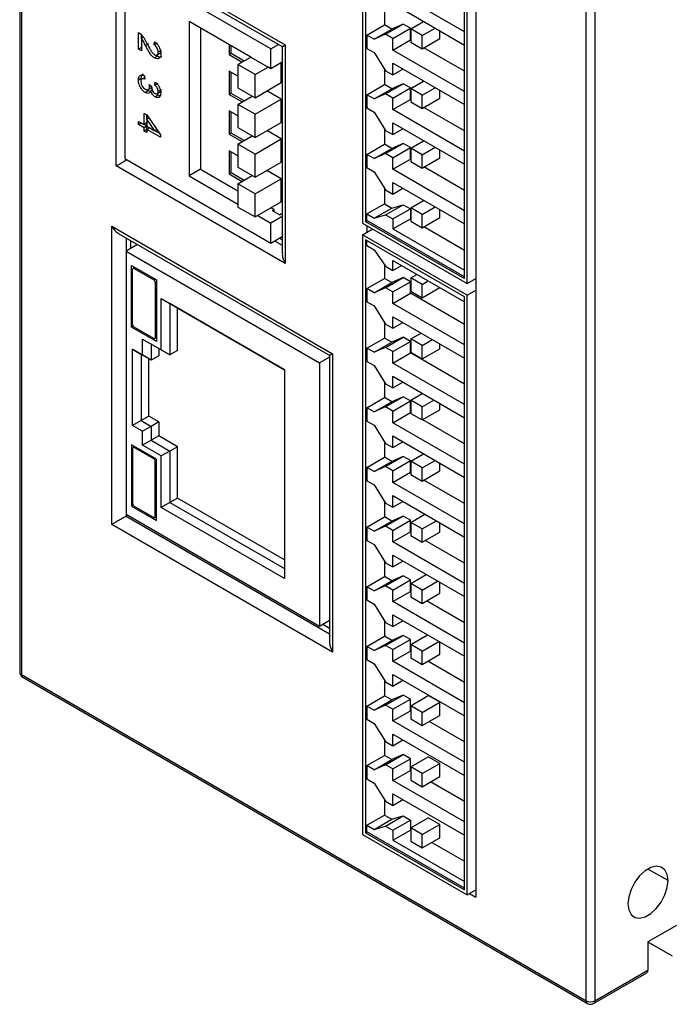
# Model space of a CAD drawing. Header units: millimetres. Extents: x 1931 to 2429, y 62 to 413.
# Tile 16 of 26: x 2325 to 2357, y 185 to 234. Entities that reach past the tile are written whole.
import ezdxf

# ---------------------------------------------------------------- set-up
doc = ezdxf.new("R2010")
doc.units = ezdxf.units.MM
doc.header["$LTSCALE"] = 2

msp = doc.modelspace()

# ---------------------------------------------------------------- linework, layer by layer
at = {"color": 7, "linetype": 'Continuous', "lineweight": 25}
for p, q in [((2324.826, 262.144), (2324.826, 201.367)), ((2341.743, 250.191), (2341.743, 223.49)), ((2341.885, 249.946), (2341.885, 223.572)), ((2346.764, 220.755), (2346.764, 247.13)), ((2346.905, 220.511), (2346.905, 247.211)), ((2347.329, 247.422), (2347.329, 190.264)), ((2352.774, 185.161), (2352.774, 246.157)), ((2353.198, 246.157), (2353.198, 185.161)), ((2329.581, 237.091), (2337.925, 232.274)), ((2329.581, 226.313), (2329.581, 237.091)), ((2329.931, 236.72), (2337.781, 232.188)), ((2337.218, 232.08), (2330.005, 236.244)), ((2330.005, 236.244), (2330.005, 226.674)), ((2346.764, 232.922), (2343.228, 234.963)), ((2342.823, 234.025), (2342.823, 233.259)), ((2343.228, 234.31), (2346.764, 232.269)), ((2336.228, 231.672), (2333.187, 233.427)), ((2333.187, 233.427), (2333.187, 225.817)), ((2333.753, 233.1), (2333.753, 226.143)), ((2341.955, 232.758), (2342.823, 233.259)), ((2342.309, 232.554), (2343.176, 233.055)), ((2343.176, 233.055), (2342.823, 233.259)), ((2342.875, 232.799), (2343.742, 233.3)), ((2343.742, 233.3), (2343.176, 233.055)), ((2343.228, 232.595), (2344.095, 233.096)), ((2344.095, 233.096), (2343.742, 233.3)), ((2344.095, 232.524), (2344.095, 233.096)), ((2344.112, 233.065), (2344.749, 233.432)), ((2344.678, 232.738), (2344.112, 233.065)), ((2344.112, 233.065), (2344.112, 232.411)), ((2344.678, 232.738), (2345.314, 233.105)), ((2345.545, 232.585), (2345.545, 232.972)), ((2330.695, 232.07), (2330.695, 232.893)), ((2330.92, 232.655), (2330.835, 232.605)), ((2330.835, 232.605), (2330.835, 231.99)), ((2330.837, 232.606), (2330.837, 232.763)), ((2341.955, 232.758), (2341.955, 232.105)), ((2342.309, 232.554), (2341.955, 232.758)), ((2342.875, 232.799), (2342.309, 232.554)), ((2343.228, 232.595), (2342.875, 232.799)), ((2343.228, 232.023), (2343.228, 232.595)), ((2343.228, 232.023), (2344.095, 232.524)), ((2344.112, 232.514), (2344.095, 232.524)), ((2344.678, 232.085), (2344.678, 232.738)), ((2344.678, 232.085), (2345.545, 232.585)), ((2330.835, 232.151), (2330.695, 232.07)), ((2330.835, 231.99), (2330.695, 232.07)), ((2331.179, 232.32), (2331.037, 232.238)), ((2331.464, 232.272), (2331.478, 232.425)), ((2331.605, 232.354), (2331.464, 232.272)), ((2331.801, 232.002), (2331.659, 231.921)), ((2335.167, 232.284), (2335.167, 231.794)), ((2335.257, 231.845), (2335.257, 232.232)), ((2337.218, 232.08), (2337.593, 232.297)), ((2337.218, 231.1), (2337.218, 232.08)), ((2337.778, 232.193), (2337.778, 221.986)), ((2337.925, 232.274), (2337.925, 221.496)), ((2341.955, 232.105), (2342.309, 231.901)), ((2346.764, 229.982), (2343.228, 232.023)), ((2344.112, 232.411), (2344.678, 232.085)), ((2346.764, 230.984), (2344.767, 232.136)), ((2331.626, 231.713), (2331.484, 231.631)), ((2331.626, 231.713), (2331.556, 231.771)), ((2331.608, 231.784), (2331.75, 231.866)), ((2335.257, 231.845), (2335.167, 231.794)), ((2335.167, 231.794), (2335.803, 231.427)), ((2335.893, 231.478), (2335.257, 231.845)), ((2335.591, 231.304), (2336.228, 231.672)), ((2336.228, 231.672), (2337.076, 231.182)), ((2342.309, 231.901), (2342.875, 231.003)), ((2335.591, 231.304), (2335.591, 230.161)), ((2336.44, 230.814), (2335.591, 231.304)), ((2336.44, 230.814), (2337.076, 231.182)), ((2337.218, 231.1), (2337.076, 231.182)), ((2337.778, 231.424), (2337.218, 231.1)), ((2337.731, 230.417), (2337.731, 231.397)), ((2342.823, 231.085), (2342.823, 230.319)), ((2343.228, 231.37), (2346.764, 229.329)), ((2343.228, 230.799), (2343.228, 231.37)), ((2343.228, 230.799), (2343.723, 231.084)), ((2330.823, 230.623), (2330.681, 230.542)), ((2330.83, 230.558), (2330.823, 230.623)), ((2330.996, 230.673), (2330.858, 230.593)), ((2330.989, 230.756), (2331.003, 230.586)), ((2335.591, 230.732), (2335.167, 230.977)), ((2335.167, 230.977), (2335.167, 229.834)), ((2335.257, 229.886), (2335.257, 230.926)), ((2336.44, 229.671), (2336.44, 230.814)), ((2342.875, 231.003), (2343.228, 230.799)), ((2331.165, 230.011), (2331.102, 230.063)), ((2331.17, 230.073), (2331.311, 230.154)), ((2331.212, 230.322), (2331.338, 230.232)), ((2331.307, 230.255), (2331.227, 230.209)), ((2331.368, 230.054), (2331.292, 230.01)), ((2331.492, 230.288), (2331.506, 230.441)), ((2331.633, 230.37), (2331.492, 230.288)), ((2331.801, 230.061), (2331.659, 229.979)), ((2335.591, 230.161), (2336.44, 229.671)), ((2336.44, 229.671), (2337.731, 230.417)), ((2341.955, 229.819), (2342.823, 230.319)), ((2342.309, 229.614), (2343.176, 230.115)), ((2343.176, 230.115), (2342.823, 230.319)), ((2342.875, 229.86), (2343.742, 230.36)), ((2343.742, 230.36), (2343.176, 230.115)), ((2343.228, 229.655), (2344.095, 230.156)), ((2344.095, 230.156), (2343.742, 230.36)), ((2344.095, 229.584), (2344.095, 230.156)), ((2344.112, 230.125), (2344.749, 230.492)), ((2344.678, 229.798), (2344.112, 230.125)), ((2344.112, 230.125), (2344.112, 229.472)), ((2344.678, 229.798), (2345.314, 230.166)), ((2331.165, 230.011), (2331.023, 229.929)), ((2331.649, 229.795), (2331.508, 229.714)), ((2331.649, 229.795), (2331.6, 229.834)), ((2331.615, 229.867), (2331.756, 229.949)), ((2331.748, 229.761), (2331.649, 229.795)), ((2335.257, 229.886), (2335.167, 229.834)), ((2335.167, 229.834), (2335.803, 229.467)), ((2335.893, 229.518), (2335.257, 229.886)), ((2335.591, 229.344), (2336.299, 229.753)), ((2336.44, 228.855), (2337.731, 229.6)), ((2337.731, 229.6), (2337.024, 230.008)), ((2337.731, 228.457), (2337.731, 229.6)), ((2341.955, 229.819), (2341.955, 229.165)), ((2342.309, 229.614), (2341.955, 229.819)), ((2342.875, 229.86), (2342.309, 229.614)), ((2343.228, 229.655), (2342.875, 229.86)), ((2343.228, 229.084), (2343.228, 229.655)), ((2343.228, 229.084), (2344.095, 229.584)), ((2344.112, 229.575), (2344.095, 229.584)), ((2344.678, 229.145), (2344.678, 229.798)), ((2344.678, 229.145), (2345.545, 229.646)), ((2345.545, 229.646), (2345.545, 230.033)), ((2336.44, 228.855), (2335.591, 229.344)), ((2335.591, 229.344), (2335.591, 228.201)), ((2341.955, 229.165), (2342.309, 228.961)), ((2346.764, 227.043), (2343.228, 229.084)), ((2344.112, 229.472), (2344.678, 229.145)), ((2346.764, 228.044), (2344.767, 229.197)), ((2330.961, 228.901), (2331.1, 228.82)), ((2330.961, 228.352), (2330.961, 228.901)), ((2331.1, 228.82), (2331.771, 227.836)), ((2331.198, 228.677), (2331.1, 228.621)), ((2331.1, 228.621), (2331.1, 228.271)), ((2331.493, 228.045), (2331.1, 228.621)), ((2331.102, 228.622), (2331.102, 228.817)), ((2335.591, 228.773), (2335.167, 229.018)), ((2335.167, 229.018), (2335.167, 227.874)), ((2335.257, 227.926), (2335.257, 228.966)), ((2336.44, 227.711), (2336.44, 228.855)), ((2342.309, 228.961), (2342.875, 228.063)), ((2330.695, 228.505), (2330.961, 228.352)), ((2330.695, 228.344), (2330.695, 228.505)), ((2330.835, 228.425), (2330.695, 228.344)), ((2330.961, 228.191), (2330.695, 228.344)), ((2331.1, 228.433), (2330.961, 228.352)), ((2331.1, 228.271), (2330.961, 228.191)), ((2330.961, 228.029), (2330.961, 228.191)), ((2331.1, 228.11), (2330.961, 228.029)), ((2331.1, 228.273), (2330.962, 228.353)), ((2331.1, 228.271), (2331.493, 228.045)), ((2331.24, 228.191), (2331.1, 228.11)), ((2331.1, 228.11), (2331.1, 227.949)), ((2331.771, 227.723), (2331.1, 228.11)), ((2331.102, 228.111), (2331.102, 228.27)), ((2335.591, 228.201), (2336.44, 227.711)), ((2336.44, 227.711), (2337.731, 228.457)), ((2342.823, 228.146), (2342.823, 227.38)), ((2343.228, 228.431), (2346.764, 226.39)), ((2343.228, 227.859), (2343.228, 228.431)), ((2343.228, 227.859), (2343.723, 228.145)), ((2331.1, 227.949), (2330.961, 228.029)), ((2331.59, 228.101), (2331.493, 228.045)), ((2331.714, 227.919), (2331.495, 228.046)), ((2331.771, 227.836), (2331.771, 227.723)), ((2335.257, 227.926), (2335.167, 227.874)), ((2335.167, 227.874), (2335.803, 227.507)), ((2335.893, 227.559), (2335.257, 227.926)), ((2335.591, 227.385), (2336.299, 227.793)), ((2336.44, 226.895), (2337.731, 227.64)), ((2337.731, 227.64), (2337.024, 228.049)), ((2337.731, 226.497), (2337.731, 227.64)), ((2342.875, 228.063), (2343.228, 227.859)), ((2335.591, 227.385), (2335.591, 226.242)), ((2336.44, 226.895), (2335.591, 227.385)), ((2341.955, 226.879), (2342.823, 227.38)), ((2342.309, 226.675), (2343.176, 227.176)), ((2343.176, 227.176), (2342.823, 227.38)), ((2342.875, 226.92), (2343.742, 227.421)), ((2343.742, 227.421), (2343.176, 227.176)), ((2343.228, 226.716), (2344.095, 227.216)), ((2344.095, 227.216), (2343.742, 227.421)), ((2344.095, 226.645), (2344.095, 227.216)), ((2344.112, 227.185), (2344.749, 227.553)), ((2344.112, 227.185), (2344.112, 226.532)), ((2344.678, 226.859), (2344.112, 227.185)), ((2344.678, 226.859), (2345.314, 227.226)), ((2330.005, 226.674), (2337.218, 222.51)), ((2335.591, 226.813), (2335.167, 227.058)), ((2335.167, 227.058), (2335.167, 225.915)), ((2335.257, 225.966), (2335.257, 227.006)), ((2336.44, 225.752), (2336.44, 226.895)), ((2341.955, 226.879), (2341.955, 226.226)), ((2342.309, 226.675), (2341.955, 226.879)), ((2342.875, 226.92), (2342.309, 226.675)), ((2343.228, 226.716), (2342.875, 226.92)), ((2343.228, 226.144), (2343.228, 226.716)), ((2344.678, 226.206), (2344.678, 226.859)), ((2344.678, 226.206), (2345.545, 226.706)), ((2345.545, 226.706), (2345.545, 227.093)), ((2337.925, 221.496), (2329.581, 226.313)), ((2335.591, 226.242), (2336.44, 225.752)), ((2336.44, 225.752), (2337.731, 226.497)), ((2341.955, 226.226), (2342.309, 226.022)), ((2343.228, 226.144), (2344.095, 226.645)), ((2344.112, 226.635), (2344.095, 226.645)), ((2344.112, 226.532), (2344.678, 226.206)), ((2346.764, 225.104), (2344.767, 226.257)), ((2333.753, 226.143), (2333.187, 225.817)), ((2333.187, 225.817), (2335.591, 224.429)), ((2333.753, 226.143), (2335.591, 225.082)), ((2335.257, 225.966), (2335.167, 225.915)), ((2335.167, 225.915), (2335.803, 225.547)), ((2335.893, 225.599), (2335.257, 225.966)), ((2335.591, 225.425), (2336.299, 225.833)), ((2337.731, 225.681), (2337.024, 226.089)), ((2342.309, 226.022), (2342.875, 225.124)), ((2346.764, 224.103), (2343.228, 226.144)), ((2336.44, 224.935), (2335.591, 225.425)), ((2335.591, 225.425), (2335.591, 224.282)), ((2336.44, 224.935), (2337.731, 225.681)), ((2337.731, 224.538), (2337.731, 225.681)), ((2342.823, 225.206), (2342.823, 224.44)), ((2343.228, 225.491), (2346.764, 223.45)), ((2343.228, 224.919), (2343.228, 225.491)), ((2343.228, 224.919), (2343.723, 225.205)), ((2336.44, 223.792), (2336.44, 224.935)), ((2342.875, 225.124), (2343.228, 224.919)), ((2335.591, 224.282), (2336.44, 223.792)), ((2336.44, 223.792), (2337.731, 224.538)), ((2337.378, 224.154), (2337.222, 224.244)), ((2341.955, 223.94), (2342.823, 224.44)), ((2342.314, 223.733), (2343.181, 224.233)), ((2342.823, 224.44), (2343.181, 224.233)), ((2342.875, 223.899), (2343.742, 224.399)), ((2343.181, 224.233), (2343.742, 224.399)), ((2343.742, 224.399), (2344.095, 224.195)), ((2344.112, 224.246), (2344.749, 224.613)), ((2344.678, 223.919), (2344.112, 224.246)), ((2344.112, 224.246), (2344.112, 223.593)), ((2344.678, 223.919), (2345.314, 224.287)), ((2336.567, 223.866), (2337.218, 223.49)), ((2337.778, 223.814), (2337.218, 223.49)), ((2337.378, 224.154), (2337.288, 224.102)), ((2337.642, 223.898), (2337.288, 224.102)), ((2337.378, 224.051), (2337.378, 224.154)), ((2337.642, 223.898), (2337.731, 223.95)), ((2337.778, 223.923), (2337.731, 223.95)), ((2341.955, 223.613), (2341.955, 223.94)), ((2341.955, 223.94), (2342.314, 223.733)), ((2342.314, 223.733), (2342.875, 223.899)), ((2342.875, 223.899), (2343.228, 223.695)), ((2343.228, 223.695), (2344.095, 224.195)), ((2344.095, 224.195), (2344.095, 223.705)), ((2344.678, 223.266), (2344.678, 223.919)), ((2344.678, 223.266), (2345.545, 223.767)), ((2345.545, 223.767), (2345.545, 224.154)), ((2329.369, 208.635), (2329.369, 223.333)), ((2329.369, 223.333), (2340.258, 217.046)), ((2337.218, 222.51), (2337.218, 223.49)), ((2341.743, 223.49), (2346.905, 220.511)), ((2341.885, 223.572), (2341.955, 223.613)), ((2341.885, 223.572), (2346.764, 220.755)), ((2346.764, 220.837), (2341.955, 223.613)), ((2341.955, 223.368), (2341.955, 223.041)), ((2343.228, 223.205), (2344.095, 223.705)), ((2343.228, 223.695), (2343.228, 223.205)), ((2344.095, 223.705), (2344.112, 223.696)), ((2344.112, 223.593), (2344.678, 223.266)), ((2344.767, 223.318), (2346.764, 222.165)), ((2329.719, 222.961), (2340.116, 216.959)), ((2337.218, 222.51), (2337.778, 222.834)), ((2341.743, 222.919), (2342.238, 223.205)), ((2346.905, 219.939), (2341.743, 222.919)), ((2341.743, 222.919), (2341.743, 193.36)), ((2343.228, 223.205), (2346.764, 221.164)), ((2330.637, 222.432), (2330.076, 222.108)), ((2330.307, 222.241), (2330.307, 222.622)), ((2337.778, 222.664), (2337.631, 222.749)), ((2341.885, 222.674), (2341.885, 193.442)), ((2346.764, 219.857), (2341.885, 222.674)), ((2341.955, 222.382), (2341.955, 222.633)), ((2341.955, 222.382), (2342.314, 222.175)), ((2330.076, 222.108), (2339.622, 216.597)), ((2330.076, 222.108), (2330.076, 209.141)), ((2342.314, 222.175), (2342.875, 221.361)), ((2330.349, 221.394), (2331.57, 220.689)), ((2330.349, 218.368), (2330.349, 221.394)), ((2342.823, 221.437), (2342.823, 220.766)), ((2342.875, 221.361), (2343.228, 221.157)), ((2343.228, 221.647), (2346.764, 219.606)), ((2343.228, 221.157), (2343.228, 221.647)), ((2343.228, 221.157), (2343.652, 221.402)), ((2330.396, 218.487), (2330.396, 221.213)), ((2330.499, 221.307), (2330.417, 221.259)), ((2330.467, 221.254), (2331.444, 220.69)), ((2344.112, 220.792), (2344.41, 220.964)), ((2331.514, 220.568), (2331.514, 217.841)), ((2331.57, 220.689), (2331.57, 217.663)), ((2341.955, 220.265), (2342.823, 220.766)), ((2342.309, 220.061), (2343.176, 220.562)), ((2343.176, 220.562), (2342.823, 220.766)), ((2342.875, 220.306), (2343.742, 220.807)), ((2343.742, 220.807), (2343.176, 220.562)), ((2343.228, 220.102), (2344.095, 220.602)), ((2344.095, 220.602), (2343.742, 220.807)), ((2344.095, 220.031), (2344.095, 220.602)), ((2344.678, 220.466), (2344.112, 220.792)), ((2344.112, 220.792), (2344.112, 220.139)), ((2344.678, 220.466), (2344.976, 220.638)), ((2344.678, 219.813), (2344.678, 220.466)), ((2346.905, 220.511), (2347.329, 220.755)), ((2342.309, 220.061), (2341.955, 220.265)), ((2341.955, 220.265), (2341.955, 219.612)), ((2342.875, 220.306), (2342.309, 220.061)), ((2343.228, 220.102), (2342.875, 220.306)), ((2343.228, 219.53), (2343.228, 220.102)), ((2343.228, 219.53), (2344.095, 220.031)), ((2346.764, 218.491), (2344.095, 220.031)), ((2344.112, 220.139), (2344.678, 219.813)), ((2344.678, 219.813), (2345.542, 220.311)), ((2346.764, 190.625), (2346.764, 219.857)), ((2346.905, 219.939), (2347.329, 220.184)), ((2346.905, 190.38), (2346.905, 219.939)), ((2331.808, 219.769), (2337.889, 216.258)), ((2331.808, 217.237), (2331.808, 219.769)), ((2331.808, 219.769), (2332.233, 219.524)), ((2337.889, 216.258), (2332.233, 219.524)), ((2332.233, 219.524), (2332.233, 216.992)), ((2341.955, 219.612), (2342.309, 219.408)), ((2342.309, 219.408), (2342.875, 218.51)), ((2346.764, 217.489), (2343.228, 219.53)), ((2332.605, 217.207), (2332.605, 219.309)), ((2330.421, 218.409), (2330.349, 218.368)), ((2342.823, 218.592), (2342.823, 217.826)), ((2342.875, 218.51), (2343.228, 218.305)), ((2343.228, 218.877), (2346.764, 216.836)), ((2343.228, 218.305), (2343.228, 218.877)), ((2343.228, 218.305), (2343.723, 218.591)), ((2331.57, 217.663), (2330.349, 218.368)), ((2331.444, 217.8), (2330.467, 218.364)), ((2344.112, 217.779), (2344.621, 218.073)), ((2330.889, 217.768), (2331.808, 217.237)), ((2330.889, 216.984), (2330.889, 217.768)), ((2330.889, 217.768), (2331.313, 217.523)), ((2332.233, 216.992), (2331.313, 217.523)), ((2331.313, 217.523), (2331.313, 216.739)), ((2331.494, 217.795), (2331.57, 217.839)), ((2341.955, 217.326), (2342.823, 217.826)), ((2342.309, 217.121), (2343.176, 217.622)), ((2343.176, 217.622), (2342.823, 217.826)), ((2342.875, 217.366), (2343.742, 217.867)), ((2343.742, 217.867), (2343.176, 217.622)), ((2343.228, 217.162), (2344.095, 217.663)), ((2344.095, 217.663), (2343.742, 217.867)), ((2344.095, 217.091), (2344.095, 217.663)), ((2344.112, 217.779), (2344.112, 217.126)), ((2344.678, 217.453), (2344.112, 217.779)), ((2344.678, 217.453), (2345.187, 217.746)), ((2344.678, 216.799), (2344.678, 217.453)), ((2345.545, 217.3), (2345.545, 217.54)), ((2330.394, 217.27), (2330.889, 216.984)), ((2330.394, 213.514), (2330.394, 217.27)), ((2330.818, 217.025), (2330.394, 217.27)), ((2331.313, 216.739), (2330.818, 217.025)), ((2330.818, 217.025), (2330.818, 213.759)), ((2331.313, 216.739), (2330.889, 216.984)), ((2331.686, 216.954), (2331.313, 216.739)), ((2331.686, 217.308), (2331.686, 216.954)), ((2331.808, 217.237), (2332.233, 216.992)), ((2332.605, 217.207), (2332.233, 216.992)), ((2340.112, 216.966), (2340.112, 202.838)), ((2340.258, 217.046), (2340.258, 202.348)), ((2342.309, 217.121), (2341.955, 217.326)), ((2341.955, 217.326), (2341.955, 216.672)), ((2342.875, 217.366), (2342.309, 217.121)), ((2343.228, 217.162), (2342.875, 217.366)), ((2343.228, 216.591), (2343.228, 217.162)), ((2343.228, 216.591), (2344.095, 217.091)), ((2346.764, 215.551), (2344.095, 217.091)), ((2344.112, 217.126), (2344.678, 216.799)), ((2344.678, 216.799), (2345.545, 217.3)), ((2331.191, 213.974), (2331.191, 216.81)), ((2340.112, 216.88), (2339.622, 216.597)), ((2339.622, 216.597), (2339.622, 203.63)), ((2341.955, 216.672), (2342.309, 216.468)), ((2342.309, 216.468), (2342.875, 215.57)), ((2346.764, 214.55), (2343.228, 216.591)), ((2337.889, 216.258), (2337.889, 205.97)), ((2342.823, 215.653), (2342.823, 214.887)), ((2342.875, 215.57), (2343.228, 215.366)), ((2343.228, 215.938), (2346.764, 213.897)), ((2343.228, 215.366), (2343.228, 215.938)), ((2343.228, 215.366), (2343.723, 215.652)), ((2344.112, 214.766), (2344.685, 215.097)), ((2341.955, 214.386), (2342.823, 214.887)), ((2342.309, 214.182), (2343.176, 214.682)), ((2343.176, 214.682), (2342.823, 214.887)), ((2342.875, 214.427), (2343.742, 214.928)), ((2343.742, 214.928), (2343.176, 214.682)), ((2343.228, 214.223), (2344.095, 214.723)), ((2344.095, 214.723), (2343.742, 214.928)), ((2344.095, 214.152), (2344.095, 214.723)), ((2344.678, 214.44), (2344.112, 214.766)), ((2344.112, 214.766), (2344.112, 214.113)), ((2344.678, 214.44), (2345.25, 214.77)), ((2345.545, 214.287), (2345.545, 214.6)), ((2341.955, 214.386), (2341.955, 213.733)), ((2342.309, 214.182), (2341.955, 214.386)), ((2342.875, 214.427), (2342.309, 214.182)), ((2343.228, 214.223), (2342.875, 214.427)), ((2343.228, 213.651), (2343.228, 214.223)), ((2343.228, 213.651), (2344.095, 214.152)), ((2344.112, 214.142), (2344.095, 214.152)), ((2344.112, 214.113), (2344.678, 213.786)), ((2344.678, 213.786), (2344.678, 214.44)), ((2344.678, 213.786), (2345.545, 214.287)), ((2330.818, 213.759), (2330.394, 213.514)), ((2331.191, 213.974), (2330.818, 213.759)), ((2330.818, 213.759), (2331.313, 213.473)), ((2331.686, 213.688), (2331.191, 213.974)), ((2331.686, 213.688), (2331.313, 213.473)), ((2331.686, 213.688), (2331.686, 213.002)), ((2341.955, 213.733), (2342.309, 213.529)), ((2346.764, 211.61), (2343.228, 213.651)), ((2346.764, 212.611), (2344.703, 213.801)), ((2330.889, 213.228), (2330.394, 213.514)), ((2331.313, 213.473), (2330.889, 213.228)), ((2330.889, 212.542), (2330.889, 213.228)), ((2331.313, 213.473), (2331.313, 212.787)), ((2342.309, 213.529), (2342.875, 212.63)), ((2331.313, 212.787), (2330.889, 212.542)), ((2331.686, 213.002), (2331.313, 212.787)), ((2331.313, 212.787), (2332.233, 212.257)), ((2332.605, 212.471), (2331.686, 213.002)), ((2342.823, 212.713), (2342.823, 211.947)), ((2342.875, 212.63), (2343.228, 212.426)), ((2343.228, 212.998), (2346.764, 210.957)), ((2343.228, 212.426), (2343.228, 212.998)), ((2343.228, 212.426), (2343.723, 212.712)), ((2330.349, 212.566), (2330.349, 209.54)), ((2331.57, 211.861), (2330.349, 212.566)), ((2330.396, 212.393), (2330.396, 209.666)), ((2330.493, 212.483), (2330.417, 212.439)), ((2331.444, 211.87), (2330.467, 212.434)), ((2331.808, 212.012), (2330.889, 212.542)), ((2332.233, 212.257), (2331.808, 212.012)), ((2332.605, 212.471), (2332.233, 212.257)), ((2332.233, 212.257), (2332.233, 209.725)), ((2332.605, 209.94), (2332.605, 212.471)), ((2344.112, 211.753), (2344.748, 212.12)), ((2331.514, 209.021), (2331.514, 211.747)), ((2331.57, 208.835), (2331.57, 211.861)), ((2331.808, 209.48), (2331.808, 212.012)), ((2341.955, 211.446), (2342.823, 211.947)), ((2342.309, 211.242), (2343.176, 211.743)), ((2343.176, 211.743), (2342.823, 211.947)), ((2342.875, 211.487), (2343.742, 211.988)), ((2343.742, 211.988), (2343.176, 211.743)), ((2343.228, 211.283), (2344.095, 211.784)), ((2344.095, 211.784), (2343.742, 211.988)), ((2344.095, 211.212), (2344.095, 211.784)), ((2344.678, 211.427), (2344.112, 211.753)), ((2344.112, 211.753), (2344.112, 211.1)), ((2344.678, 211.427), (2345.314, 211.794)), ((2345.545, 211.274), (2345.545, 211.661)), ((2341.955, 211.446), (2341.955, 210.793)), ((2342.309, 211.242), (2341.955, 211.446)), ((2342.875, 211.487), (2342.309, 211.242)), ((2343.228, 211.283), (2342.875, 211.487)), ((2343.228, 210.712), (2343.228, 211.283)), ((2343.228, 210.712), (2344.095, 211.212)), ((2344.112, 211.203), (2344.095, 211.212)), ((2344.678, 210.773), (2344.678, 211.427)), ((2344.678, 210.773), (2345.545, 211.274)), ((2341.955, 210.793), (2342.309, 210.589)), ((2346.764, 208.671), (2343.228, 210.712)), ((2344.112, 211.1), (2344.678, 210.773)), ((2346.764, 209.672), (2344.767, 210.825)), ((2342.309, 210.589), (2342.875, 209.691)), ((2332.233, 209.725), (2331.808, 209.48)), ((2332.605, 209.94), (2332.233, 209.725)), ((2332.233, 209.725), (2337.889, 206.459)), ((2337.889, 206.889), (2332.605, 209.94)), ((2342.823, 209.774), (2342.823, 209.007)), ((2342.875, 209.691), (2343.228, 209.487)), ((2343.228, 210.058), (2346.764, 208.017)), ((2343.228, 209.487), (2343.228, 210.058)), ((2343.228, 209.487), (2343.723, 209.773)), ((2330.425, 209.584), (2330.349, 209.54)), ((2330.349, 209.54), (2331.57, 208.835)), ((2330.467, 209.544), (2331.444, 208.98)), ((2337.889, 205.97), (2331.808, 209.48)), ((2330.076, 209.141), (2339.622, 203.63)), ((2330.161, 209.092), (2330.076, 209.043)), ((2331.494, 208.975), (2331.57, 209.019)), ((2341.955, 208.507), (2342.823, 209.007)), ((2342.309, 208.303), (2343.176, 208.803)), ((2343.176, 208.803), (2342.823, 209.007)), ((2342.875, 208.548), (2343.742, 209.048)), ((2343.742, 209.048), (2343.176, 208.803)), ((2343.228, 208.344), (2344.095, 208.844)), ((2344.095, 208.844), (2343.742, 209.048)), ((2344.095, 208.273), (2344.095, 208.844)), ((2344.112, 208.74), (2344.812, 209.144)), ((2344.678, 208.414), (2344.112, 208.74)), ((2344.112, 208.74), (2344.112, 208.087)), ((2344.678, 208.414), (2345.378, 208.818)), ((2345.545, 208.261), (2345.545, 208.721)), ((2340.258, 202.348), (2329.369, 208.635)), ((2341.955, 208.507), (2341.955, 207.854)), ((2342.309, 208.303), (2341.955, 208.507)), ((2342.875, 208.548), (2342.309, 208.303)), ((2343.228, 208.344), (2342.875, 208.548)), ((2343.228, 207.772), (2343.228, 208.344)), ((2343.228, 207.772), (2344.095, 208.273)), ((2344.112, 208.263), (2344.095, 208.273)), ((2344.678, 207.76), (2344.678, 208.414)), ((2344.678, 207.76), (2345.545, 208.261)), ((2341.955, 207.854), (2342.309, 207.65)), ((2346.764, 205.731), (2343.228, 207.772)), ((2344.112, 208.087), (2344.678, 207.76)), ((2346.764, 206.732), (2344.83, 207.848)), ((2342.309, 207.65), (2342.875, 206.751)), ((2342.823, 206.834), (2342.823, 206.068)), ((2343.228, 207.119), (2346.764, 205.078)), ((2343.228, 206.547), (2343.228, 207.119)), ((2343.228, 206.547), (2343.723, 206.833)), ((2342.875, 206.751), (2343.228, 206.547)), ((2341.955, 205.567), (2342.823, 206.068)), ((2342.309, 205.363), (2343.176, 205.864)), ((2343.176, 205.864), (2342.823, 206.068)), ((2342.875, 205.608), (2343.742, 206.109)), ((2343.742, 206.109), (2343.176, 205.864)), ((2343.228, 205.404), (2344.095, 205.905)), ((2344.095, 205.905), (2343.742, 206.109)), ((2344.095, 205.333), (2344.095, 205.905)), ((2344.112, 205.727), (2344.876, 206.168)), ((2344.678, 205.401), (2345.441, 205.841)), ((2341.955, 205.567), (2341.955, 204.914)), ((2342.309, 205.363), (2341.955, 205.567)), ((2342.875, 205.608), (2342.309, 205.363)), ((2343.228, 205.404), (2342.875, 205.608)), ((2343.228, 204.833), (2343.228, 205.404)), ((2343.228, 204.833), (2344.095, 205.333)), ((2344.112, 205.324), (2344.095, 205.333)), ((2344.678, 205.401), (2344.112, 205.727)), ((2344.112, 205.727), (2344.112, 205.074)), ((2344.678, 204.747), (2344.678, 205.401)), ((2345.545, 205.248), (2345.545, 205.781)), ((2341.955, 204.914), (2342.309, 204.71)), ((2346.764, 202.792), (2343.228, 204.833)), ((2344.112, 205.074), (2344.678, 204.747)), ((2344.678, 204.747), (2345.545, 205.248)), ((2346.764, 203.793), (2344.894, 204.872)), ((2342.309, 204.71), (2342.875, 203.812)), ((2339.622, 203.63), (2340.112, 203.913)), ((2342.823, 203.894), (2342.823, 203.128)), ((2343.228, 204.179), (2346.764, 202.138)), ((2343.228, 203.608), (2343.228, 204.179)), ((2343.228, 203.608), (2343.723, 203.894)), ((2340.112, 203.516), (2339.768, 203.715)), ((2342.875, 203.812), (2343.228, 203.608)), ((2341.955, 202.628), (2342.823, 203.128)), ((2342.309, 202.424), (2343.176, 202.924)), ((2343.176, 202.924), (2342.823, 203.128)), ((2342.875, 202.669), (2343.742, 203.169)), ((2343.742, 203.169), (2343.176, 202.924)), ((2343.228, 202.465), (2344.095, 202.965)), ((2344.095, 202.965), (2343.742, 203.169)), ((2344.095, 202.394), (2344.095, 202.965)), ((2344.112, 202.714), (2344.939, 203.192)), ((2341.955, 202.628), (2341.955, 201.975)), ((2342.309, 202.424), (2341.955, 202.628)), ((2342.875, 202.669), (2342.309, 202.424)), ((2343.228, 202.465), (2342.875, 202.669)), ((2343.228, 201.893), (2343.228, 202.465)), ((2343.228, 201.893), (2344.095, 202.394)), ((2344.112, 202.384), (2344.095, 202.394)), ((2344.678, 202.388), (2344.112, 202.714)), ((2344.112, 202.714), (2344.112, 202.061)), ((2344.678, 202.388), (2345.505, 202.865)), ((2344.678, 201.734), (2344.678, 202.388)), ((2345.545, 202.235), (2345.545, 202.842)), ((2341.955, 201.975), (2342.309, 201.77)), ((2344.112, 202.061), (2344.678, 201.734)), ((2344.678, 201.734), (2345.545, 202.235)), ((2342.309, 201.77), (2342.875, 200.872)), ((2346.764, 199.852), (2343.228, 201.893)), ((2346.764, 200.853), (2344.958, 201.896)), ((2324.914, 201.245), (2352.774, 185.161)), ((2324.976, 201.107), (2352.836, 185.024)), ((2342.823, 200.955), (2342.823, 200.189)), ((2343.228, 201.24), (2346.764, 199.199)), ((2343.228, 200.668), (2343.228, 201.24)), ((2343.228, 200.668), (2343.723, 200.954)), ((2342.875, 200.872), (2343.228, 200.668)), ((2341.955, 199.688), (2342.823, 200.189)), ((2342.309, 199.484), (2343.176, 199.985)), ((2343.176, 199.985), (2342.823, 200.189)), ((2342.875, 199.729), (2343.742, 200.23)), ((2343.742, 200.23), (2343.176, 199.985)), ((2343.228, 199.525), (2344.095, 200.026)), ((2344.095, 200.026), (2343.742, 200.23)), ((2344.095, 199.454), (2344.095, 200.026)), ((2344.112, 199.701), (2344.979, 200.202)), ((2345.545, 199.875), (2344.979, 200.202)), ((2341.955, 199.688), (2341.955, 199.035)), ((2342.309, 199.484), (2341.955, 199.688)), ((2342.875, 199.729), (2342.309, 199.484)), ((2343.228, 199.525), (2342.875, 199.729)), ((2343.228, 198.953), (2343.228, 199.525)), ((2344.678, 199.375), (2344.112, 199.701)), ((2344.112, 199.701), (2344.112, 199.048)), ((2344.678, 199.375), (2345.545, 199.875)), ((2345.545, 199.222), (2345.545, 199.875)), ((2341.955, 199.035), (2342.309, 198.831)), ((2343.228, 198.953), (2344.095, 199.454)), ((2344.112, 199.444), (2344.095, 199.454)), ((2344.112, 199.048), (2344.678, 198.721)), ((2344.678, 198.721), (2344.678, 199.375)), ((2344.678, 198.721), (2345.545, 199.222)), ((2342.309, 198.831), (2342.875, 197.933)), ((2346.764, 196.912), (2343.228, 198.953)), ((2346.764, 197.914), (2345.021, 198.92)), ((2343.228, 198.3), (2346.764, 196.259)), ((2343.228, 197.729), (2343.228, 198.3)), ((2342.823, 198.015), (2342.823, 197.249)), ((2342.875, 197.933), (2343.228, 197.729)), ((2343.228, 197.729), (2343.723, 198.014)), ((2341.955, 196.749), (2342.823, 197.249)), ((2343.176, 197.045), (2342.823, 197.249)), ((2342.875, 196.79), (2343.742, 197.29)), ((2343.742, 197.29), (2343.176, 197.045)), ((2343.228, 196.586), (2344.095, 197.086)), ((2344.095, 197.086), (2343.742, 197.29)), ((2344.095, 196.515), (2344.095, 197.086)), ((2344.112, 196.688), (2344.979, 197.189)), ((2345.545, 196.862), (2344.979, 197.189)), ((2341.955, 196.749), (2341.955, 196.095)), ((2342.309, 196.545), (2341.955, 196.749)), ((2342.309, 196.545), (2343.176, 197.045)), ((2342.875, 196.79), (2342.309, 196.545)), ((2343.228, 196.586), (2342.875, 196.79)), ((2343.228, 196.014), (2343.228, 196.586)), ((2344.678, 196.361), (2344.112, 196.688)), ((2344.112, 196.688), (2344.112, 196.035)), ((2344.678, 196.361), (2345.545, 196.862)), ((2345.545, 196.209), (2345.545, 196.862)), ((2341.955, 196.095), (2342.309, 195.891)), ((2343.228, 196.014), (2344.095, 196.515)), ((2344.112, 196.505), (2344.095, 196.515)), ((2344.678, 195.708), (2344.678, 196.361)), ((2344.678, 195.708), (2345.545, 196.209)), ((2342.309, 195.891), (2342.875, 194.993)), ((2346.764, 193.973), (2343.228, 196.014)), ((2344.112, 196.035), (2344.678, 195.708)), ((2346.764, 194.974), (2345.085, 195.943)), ((2343.228, 195.361), (2346.764, 193.32)), ((2343.228, 194.789), (2343.228, 195.361)), ((2342.823, 195.076), (2342.823, 194.31)), ((2342.875, 194.993), (2343.228, 194.789)), ((2343.228, 194.789), (2343.723, 195.075)), ((2341.955, 193.809), (2342.823, 194.31)), ((2342.823, 194.31), (2343.181, 194.103)), ((2342.875, 193.768), (2343.742, 194.269)), ((2343.181, 194.103), (2343.742, 194.269)), ((2343.742, 194.269), (2344.095, 194.065)), ((2344.112, 193.675), (2344.979, 194.176)), ((2345.545, 193.849), (2344.979, 194.176)), ((2341.955, 193.483), (2341.955, 193.809)), ((2341.955, 193.809), (2342.314, 193.602)), ((2342.314, 193.602), (2343.181, 194.103)), ((2342.314, 193.602), (2342.875, 193.768)), ((2342.875, 193.768), (2343.228, 193.564)), ((2343.228, 193.564), (2344.095, 194.065)), ((2344.095, 194.065), (2344.095, 193.575)), ((2344.678, 193.348), (2344.112, 193.675)), ((2344.112, 193.675), (2344.112, 193.022)), ((2344.678, 193.348), (2345.545, 193.849)), ((2345.545, 193.196), (2345.545, 193.849)), ((2341.743, 193.36), (2346.905, 190.38)), ((2341.885, 193.442), (2341.955, 193.483)), ((2341.885, 193.442), (2346.764, 190.625)), ((2346.764, 190.707), (2341.955, 193.483)), ((2343.228, 193.074), (2344.095, 193.575)), ((2343.228, 193.564), (2343.228, 193.074)), ((2344.095, 193.575), (2344.112, 193.565)), ((2344.678, 192.695), (2344.678, 193.348)), ((2344.678, 192.695), (2345.545, 193.196)), ((2343.228, 193.074), (2346.764, 191.033)), ((2344.112, 193.022), (2344.678, 192.695)), ((2345.149, 192.967), (2346.764, 192.035)), ((2346.905, 190.38), (2347.329, 190.625)), ((2347.017, 190.445), (2347.329, 190.264)), ((2357.229, 188.876), (2355.815, 188.06)), ((2355.815, 188.06), (2355.815, 186.672)), ((2355.815, 188.06), (2357.017, 187.366)), ((2353.136, 185.024), (2355.753, 186.534)), ((2353.198, 185.161), (2355.815, 186.672))]:
    msp.add_line(p, q, dxfattribs=at)
at = {"color": 8, "linetype": 'Continuous', "lineweight": 25}
for p, q in [((2324.914, 262.093), (2324.914, 201.245)), ((2330.076, 222.755), (2330.076, 222.108)), ((2337.4, 222.615), (2337.778, 222.397)), ((2330.529, 221.29), (2330.467, 221.254)), ((2331.506, 220.726), (2331.444, 220.69)), ((2331.57, 220.6), (2331.514, 220.568)), ((2331.57, 217.873), (2331.514, 217.841)), ((2330.522, 212.466), (2330.467, 212.434)), ((2331.499, 211.902), (2331.444, 211.87)), ((2331.57, 211.779), (2331.514, 211.747)), ((2330.076, 209.141), (2330.076, 209.043)), ((2330.076, 209.043), (2340.112, 203.249)), ((2331.57, 209.053), (2331.514, 209.021)), ((2356.805, 191.081), (2355.814, 191.653))]:
    msp.add_line(p, q, dxfattribs=at)
at = {"color": 7, "linetype": 'Continuous', "lineweight": 25, "flags": 128}
for points in [[(2356.805, 191.081), (2356.765, 191.38), (2356.647, 191.608), (2356.463, 191.748), (2356.226, 191.787), (2355.956, 191.722), (2355.674, 191.56), (2355.403, 191.312), (2355.166, 190.999), (2354.982, 190.647), (2354.865, 190.283), (2354.825, 189.938)], [(2354.825, 189.938), (2354.865, 189.639), (2354.982, 189.411), (2355.166, 189.271), (2355.403, 189.232), (2355.674, 189.297), (2355.956, 189.459), (2356.226, 189.707), (2356.463, 190.02), (2356.647, 190.372), (2356.765, 190.736), (2356.805, 191.081)]]:
    msp.add_lwpolyline(points, dxfattribs=at)
at = {"color": 7, "linetype": 'Continuous', "lineweight": 25}
for centre, radius, start, end in [((2330.439, 221.22), 0.0437, 50.7967, 189.214), ((2331.361, 220.561), 0.154, 2.6055, 57.3945), ((2330.549, 218.494), 0.154, 182.6055, 237.3945), ((2331.471, 217.834), 0.0437, 230.7967, 9.214), ((2330.439, 212.4), 0.0437, 50.7967, 189.214), ((2331.361, 211.74), 0.154, 2.6055, 57.3945), ((2330.549, 209.673), 0.154, 182.6055, 237.3945), ((2331.471, 209.014), 0.0437, 230.7967, 9.214), ((2325.126, 201.367), 0.3, 180, 240.0027), ((2355.668, 186.656), 0.148, 305.0133, 6.2988), ((2352.986, 185.571), 0.461, 242.6097, 297.3903), ((2352.986, 185.284), 0.3, 240.0027, 299.9973)]:
    msp.add_arc(centre, radius, start, end, dxfattribs=at)
at = {"color": 8, "linetype": 'Continuous', "lineweight": 25}
for centre, radius, start, end in [((2324.976, 201.382), 0.151, 185.6948, 245.6253), ((2325.061, 201.228), 0.148, 173.7012, 234.9867), ((2352.921, 185.145), 0.148, 173.7012, 234.9867), ((2353.056, 185.143), 0.144, 304.0564, 7.2558)]:
    msp.add_arc(centre, radius, start, end, dxfattribs=at)
at = {"color": 7, "linetype": 'Continuous', "lineweight": 25}
for points in [[(2330.695, 232.893), (2330.728, 232.874), (2330.761, 232.85), (2330.792, 232.82)], [(2331.227, 230.209), (2331.226, 230.245), (2331.22, 230.283), (2331.212, 230.322)], [(2331.338, 230.232), (2331.337, 230.225), (2331.337, 230.218), (2331.336, 230.21)]]:
    msp.add_open_spline(points, degree=3, dxfattribs=at)
for points, knots in [([(2330.792, 232.82), (2330.824, 232.789), (2330.855, 232.755), (2330.913, 232.681), (2330.94, 232.642), (2331.017, 232.521), (2331.061, 232.436), (2331.103, 232.351)], [0, 0, 0, 0, 0.25, 0.25, 0.5, 0.5, 1, 1, 1, 1]), ([(2331.037, 232.238), (2331.006, 232.301), (2330.974, 232.363), (2330.926, 232.456), (2330.91, 232.487), (2330.874, 232.548), (2330.855, 232.577), (2330.835, 232.605)], [0, 0, 0, 0, 0.5, 0.5, 0.75, 0.75, 1, 1, 1, 1]), ([(2331.484, 231.631), (2331.438, 231.659), (2331.391, 231.696), (2331.305, 231.787), (2331.266, 231.84), (2331.194, 231.949), (2331.161, 232.007), (2331.098, 232.122), (2331.067, 232.18), (2331.037, 232.238)], [0, 0, 0, 0, 0.25, 0.25, 0.5, 0.5, 0.75, 0.75, 1, 1, 1, 1]), ([(2331.103, 232.351), (2331.156, 232.248), (2331.21, 232.145), (2331.299, 231.995), (2331.33, 231.945), (2331.402, 231.857), (2331.442, 231.818), (2331.483, 231.793)], [0, 0, 0, 0, 0.5, 0.5, 0.75, 0.75, 1, 1, 1, 1]), ([(2331.659, 231.921), (2331.659, 231.952), (2331.656, 231.985), (2331.64, 232.053), (2331.627, 232.088), (2331.59, 232.155), (2331.568, 232.186), (2331.517, 232.237), (2331.49, 232.256), (2331.464, 232.272)], [0, 0, 0, 0, 0.25, 0.25, 0.5, 0.5, 0.75, 0.75, 1, 1, 1, 1]), ([(2331.478, 232.425), (2331.521, 232.395), (2331.564, 232.36), (2331.643, 232.275), (2331.679, 232.224), (2331.736, 232.115), (2331.756, 232.058), (2331.78, 231.948), (2331.784, 231.895), (2331.785, 231.845)], [0, 0, 0, 0, 0.25, 0.25, 0.5, 0.5, 0.75, 0.75, 1, 1, 1, 1]), ([(2337.784, 232.193), (2337.782, 232.192), (2337.776, 232.188), (2337.822, 232.215), (2337.891, 232.255), (2337.925, 232.274)], [0, 0, 0, 0, 0.113006, 0.561338, 1, 1, 1, 1]), ([(2331.483, 231.793), (2331.508, 231.78), (2331.532, 231.77), (2331.577, 231.768), (2331.597, 231.776), (2331.629, 231.8), (2331.642, 231.819), (2331.656, 231.865), (2331.659, 231.893), (2331.659, 231.921)], [0, 0, 0, 0, 0.25, 0.25, 0.5, 0.5, 0.75, 0.75, 1, 1, 1, 1]), ([(2331.785, 231.845), (2331.784, 231.796), (2331.78, 231.75), (2331.756, 231.671), (2331.735, 231.639), (2331.68, 231.597), (2331.646, 231.587), (2331.569, 231.591), (2331.526, 231.608), (2331.484, 231.631)], [0, 0, 0, 0, 0.25, 0.25, 0.5, 0.5, 0.75, 0.75, 1, 1, 1, 1]), ([(2331.833, 231.693), (2331.832, 231.691), (2331.81, 231.664), (2331.735, 231.663), (2331.662, 231.696), (2331.626, 231.713)], [0, 0, 0, 0, 0.043808, 0.521745, 1, 1, 1, 1]), ([(2331.747, 231.871), (2331.754, 231.873), (2331.766, 231.876), (2331.771, 231.889), (2331.773, 231.894)], [0, 0, 0, 0, 0.5824138, 1, 1, 1, 1]), ([(2330.681, 230.542), (2330.682, 230.59), (2330.687, 230.636), (2330.715, 230.712), (2330.737, 230.741), (2330.794, 230.78), (2330.829, 230.79), (2330.905, 230.788), (2330.947, 230.774), (2330.989, 230.756)], [0, 0, 0, 0, 0.25, 0.25, 0.5, 0.5, 0.75, 0.75, 1, 1, 1, 1]), ([(2331.023, 229.929), (2330.977, 229.957), (2330.931, 229.993), (2330.846, 230.083), (2330.808, 230.138), (2330.744, 230.252), (2330.72, 230.312), (2330.688, 230.431), (2330.682, 230.488), (2330.681, 230.542)], [0, 0, 0, 0, 0.25, 0.25, 0.5, 0.5, 0.75, 0.75, 1, 1, 1, 1]), ([(2331.003, 230.586), (2330.952, 230.603), (2330.9, 230.614), (2330.842, 230.586), (2330.828, 230.568), (2330.811, 230.521), (2330.807, 230.493), (2330.807, 230.463)], [0, 0, 0, 0, 0.5, 0.5, 0.75, 0.75, 1, 1, 1, 1]), ([(2330.823, 230.623), (2330.826, 230.677), (2330.833, 230.778), (2330.892, 230.824), (2330.92, 230.845)], [0, 0, 0, 0, 0.52935, 1, 1, 1, 1]), ([(2330.807, 230.463), (2330.807, 230.43), (2330.811, 230.395), (2330.832, 230.321), (2330.848, 230.284), (2330.889, 230.214), (2330.913, 230.182), (2330.967, 230.128), (2330.996, 230.107), (2331.024, 230.09)], [0, 0, 0, 0, 0.25, 0.25, 0.5, 0.5, 0.75, 0.75, 1, 1, 1, 1]), ([(2331.024, 230.09), (2331.051, 230.075), (2331.078, 230.064), (2331.128, 230.057), (2331.151, 230.062), (2331.189, 230.084), (2331.204, 230.102), (2331.223, 230.149), (2331.226, 230.178), (2331.227, 230.209)], [0, 0, 0, 0, 0.25, 0.25, 0.5, 0.5, 0.75, 0.75, 1, 1, 1, 1]), ([(2331.309, 230.159), (2331.315, 230.16), (2331.329, 230.162), (2331.335, 230.177), (2331.339, 230.186)], [0, 0, 0, 0, 0.379365, 1, 1, 1, 1]), ([(2331.336, 230.21), (2331.337, 230.181), (2331.34, 230.151), (2331.353, 230.088), (2331.363, 230.056), (2331.39, 229.993), (2331.409, 229.962), (2331.454, 229.911), (2331.479, 229.893), (2331.503, 229.878)], [0, 0, 0, 0, 0.25, 0.25, 0.5, 0.5, 0.75, 0.75, 1, 1, 1, 1]), ([(2331.659, 229.979), (2331.658, 230.006), (2331.656, 230.034), (2331.641, 230.093), (2331.629, 230.123), (2331.582, 230.208), (2331.537, 230.253), (2331.492, 230.288)], [0, 0, 0, 0, 0.25, 0.25, 0.5, 0.5, 1, 1, 1, 1]), ([(2331.506, 230.441), (2331.544, 230.41), (2331.581, 230.377), (2331.651, 230.297), (2331.683, 230.251), (2331.735, 230.155), (2331.754, 230.104), (2331.78, 230.005), (2331.784, 229.957), (2331.785, 229.912)], [0, 0, 0, 0, 0.25, 0.25, 0.5, 0.5, 0.75, 0.75, 1, 1, 1, 1]), ([(2331.292, 230.01), (2331.284, 229.98), (2331.274, 229.953), (2331.242, 229.911), (2331.22, 229.897), (2331.172, 229.882), (2331.144, 229.883), (2331.085, 229.898), (2331.054, 229.912), (2331.023, 229.929)], [0, 0, 0, 0, 0.25, 0.25, 0.5, 0.5, 0.75, 0.75, 1, 1, 1, 1]), ([(2331.274, 229.972), (2331.264, 229.972), (2331.23, 229.974), (2331.192, 229.995), (2331.165, 230.011)], [0, 0, 0, 0, 0.281093, 1, 1, 1, 1]), ([(2331.508, 229.714), (2331.485, 229.728), (2331.461, 229.744), (2331.417, 229.786), (2331.396, 229.81), (2331.358, 229.863), (2331.342, 229.891), (2331.313, 229.95), (2331.302, 229.98), (2331.292, 230.01)], [0, 0, 0, 0, 0.25, 0.25, 0.5, 0.5, 0.75, 0.75, 1, 1, 1, 1]), ([(2331.503, 229.878), (2331.525, 229.866), (2331.546, 229.857), (2331.585, 229.854), (2331.603, 229.859), (2331.646, 229.888), (2331.659, 229.931), (2331.659, 229.979)], [0, 0, 0, 0, 0.25, 0.25, 0.5, 0.5, 1, 1, 1, 1]), ([(2331.785, 229.912), (2331.784, 229.868), (2331.779, 229.826), (2331.754, 229.756), (2331.736, 229.726), (2331.687, 229.686), (2331.655, 229.677), (2331.603, 229.679), (2331.584, 229.682), (2331.547, 229.694), (2331.527, 229.704), (2331.508, 229.714)], [0, 0, 0, 0, 0.25, 0.25, 0.5, 0.5, 0.75, 0.75, 0.875, 0.875, 1, 1, 1, 1]), ([(2331.754, 229.952), (2331.759, 229.954), (2331.771, 229.956), (2331.775, 229.968), (2331.778, 229.975)], [0, 0, 0, 0, 0.458729, 1, 1, 1, 1]), ([(2329.581, 226.313), (2329.636, 226.345), (2329.746, 226.408), (2329.938, 226.519), (2330.064, 226.592), (2330.104, 226.615), (2330.106, 226.616)], [0, 0, 0, 0, 0.405553, 0.805718, 0.992429, 1, 1, 1, 1]), ([(2329.369, 223.333), (2329.423, 223.248), (2329.519, 223.098), (2329.661, 223.008), (2329.724, 222.969)], [0, 0, 0, 0, 0.563237, 1, 1, 1, 1]), ([(2337.784, 221.986), (2337.782, 221.967), (2337.776, 221.876), (2337.822, 221.703), (2337.891, 221.565), (2337.925, 221.496)], [0, 0, 0, 0, 0.113006, 0.561338, 1, 1, 1, 1]), ([(2340.258, 217.046), (2340.212, 217.02), (2340.131, 216.972), (2340.124, 216.968), (2340.121, 216.967)], [0, 0, 0, 0, 0.563292, 1, 1, 1, 1]), ([(2330.076, 209.043), (2330.034, 209.019), (2329.982, 208.989), (2329.86, 208.919), (2329.791, 208.879), (2329.653, 208.799), (2329.585, 208.759), (2329.463, 208.689), (2329.411, 208.659), (2329.369, 208.635)], [0, 0, 0, 0, 0.25, 0.25, 0.5, 0.5, 0.75, 0.75, 1, 1, 1, 1]), ([(2340.117, 202.838), (2340.116, 202.82), (2340.109, 202.728), (2340.155, 202.556), (2340.224, 202.417), (2340.258, 202.348)], [0, 0, 0, 0, 0.113006, 0.561338, 1, 1, 1, 1])]:
    msp.add_open_spline(points, degree=3, knots=knots, dxfattribs=at)

doc.saveas('drawing.dxf')
